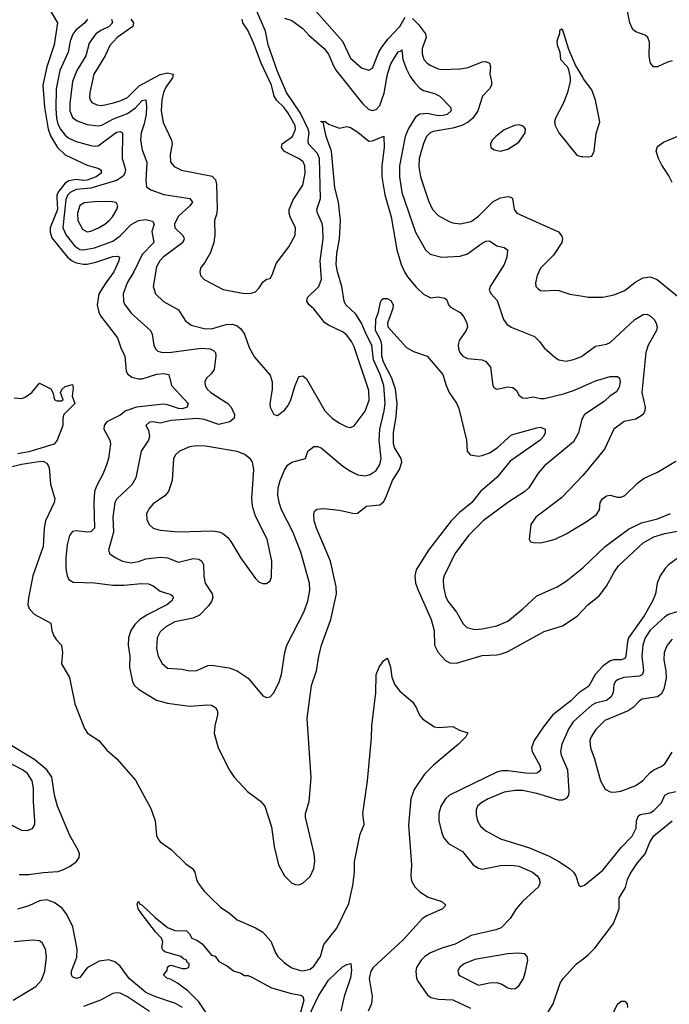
# Model space of a CAD drawing. Header units: inches. Extents: x 1305375 to 1407406, y 744550 to 841633.
# Tile 184 of 256: x 1326921 to 1330474, y 811888 to 817268. Entities that reach past the tile are written whole.
import ezdxf

# ---------------------------------------------------------------- set-up
doc = ezdxf.new("R2010")
doc.units = ezdxf.units.IN
doc.header["$MEASUREMENT"] = 0
doc.layers.add('B3821', color=7, linetype='Continuous')
doc.layers.add('B3831', color=7, linetype='Continuous')

msp = doc.modelspace()

# ---------------------------------------------------------------- linework, layer by layer
at = {"layer": 'B3821', "color": 5}
for points, elevation in [([(1327070, 817348.2), (1327127.6, 817250), (1327108.7, 817130), (1327070, 817009.8), (1327047.6, 816910), (1327056.1, 816790), (1327076.3, 816670), (1327090, 816632.6), (1327128.5, 816570), (1327168.8, 816530), (1327290, 816472.8), (1327354.3, 816454.3), (1327366.4, 816446.4), (1327367.2, 816430), (1327338.5, 816410), (1327290, 816391), (1327270, 816389), (1327230, 816394.5), (1327190, 816387.8), (1327170, 816373.7), (1327135.5, 816330), (1327124.6, 816310), (1327123.4, 816296.6), (1327128.1, 816230), (1327088, 816130), (1327087.5, 816107.5), (1327096.1, 816076.1), (1327181.6, 815970), (1327207.8, 815950), (1327230, 815939.7), (1327270, 815931.5), (1327290, 815932.7), (1327337, 815943), (1327430, 815974.1), (1327455.5, 815975.5), (1327466, 815970), (1327463.8, 815950), (1327436.6, 815890), (1327391.8, 815830), (1327354.6, 815770), (1327344.7, 815710), (1327352.9, 815670), (1327363.7, 815650), (1327456.1, 815530), (1327474.7, 815474.7), (1327496.3, 815430), (1327502.8, 815350), (1327510, 815332), (1327533.8, 815313.8), (1327570, 815305), (1327590, 815306.1), (1327670.9, 815330.9), (1327710, 815334.7), (1327737.3, 815330), (1327751.3, 815270), (1327841.8, 815170), (1327837.5, 815150), (1327810, 815142.1), (1327790, 815143.8), (1327730, 815164.3), (1327707.1, 815167.1), (1327558.9, 815150), (1327501.6, 815130), (1327470, 815107.2), (1327398, 815070), (1327390, 815061), (1327382.7, 815050), (1327381.7, 815030), (1327414.2, 814970), (1327417.8, 814950), (1327405.8, 814870), (1327394.5, 814830), (1327376.1, 814783.9), (1327340.1, 814719.9), (1327330.1, 814690), (1327326.3, 814630), (1327329.6, 814490.4), (1327309.6, 814470.4), (1327290, 814467.7), (1327230, 814474.9), (1327210, 814470.6), (1327194, 814450), (1327181, 814399), (1327173.8, 814330), (1327172.7, 814270), (1327180.5, 814230), (1327190, 814208.9), (1327213.9, 814193.9), (1327330, 814191.8), (1327430, 814177.4), (1327490, 814178.4), (1327587.9, 814187.9), (1327625.9, 814185.9), (1327650, 814175), (1327690, 814145.2), (1327747.4, 814127.4), (1327757.8, 814117.8), (1327762.4, 814110), (1327751.8, 814090), (1327725.5, 814070), (1327622.2, 814017.8), (1327578, 813990), (1327550, 813962.8), (1327529.2, 813930.8), (1327516.6, 813890), (1327513.9, 813850), (1327523.1, 813790), (1327521.2, 813730), (1327537.3, 813650), (1327549.4, 813629.4), (1327570, 813610.3), (1327670, 813549.2), (1327730, 813534), (1327850, 813517.7), (1327950, 813524.4), (1327970, 813521.7), (1327992.2, 813510), (1328002.6, 813490), (1328002.3, 813470), (1327987.3, 813410), (1327984.5, 813370), (1328006.7, 813290), (1328067.8, 813167.8), (1328093.4, 813130), (1328166, 813050), (1328238.4, 812998.4), (1328262, 812970), (1328298.4, 812858.4), (1328312.4, 812750), (1328336.5, 812650), (1328369, 812590), (1328410, 812550.3), (1328430, 812542.3), (1328450, 812541.7), (1328470, 812550.3), (1328510, 812586), (1328529.8, 812630), (1328534.7, 812670), (1328531.3, 812710), (1328483.2, 812910), (1328484.6, 812930), (1328504, 812996), (1328514.1, 813125.9), (1328493.5, 813450), (1328517.5, 813630), (1328544.2, 813710), (1328557.1, 813790), (1328572.4, 813850), (1328622.4, 813990), (1328653.8, 814130), (1328652.2, 814170), (1328620.9, 814310), (1328543.7, 814490), (1328531.8, 814530), (1328529.7, 814570.3), (1328535.8, 814584.2), (1328546.3, 814593.7), (1328582.9, 814597.1), (1328670, 814588.2), (1328749.7, 814570.3), (1328768.2, 814571.8), (1328817.2, 814610), (1328890, 814616.5), (1328910, 814634.4), (1328923.4, 814656.6), (1328959.7, 814750), (1328997.3, 814810), (1329010.8, 814850), (1329007.8, 814870), (1328970, 814929.8), (1328965.7, 814950), (1328965.9, 815010), (1328980.6, 815099.4), (1328984.8, 815170), (1328976, 815250), (1328955.4, 815310), (1328910, 815396.8), (1328901.6, 815430), (1328901, 815490), (1328895.6, 815515.6), (1328866, 815570), (1328868.9, 815631.1), (1328883.7, 815670), (1328894.9, 815725.1), (1328901.3, 815738.7), (1328910, 815744.9), (1328930, 815744.9), (1328950, 815733.4), (1328964, 815710), (1328961.5, 815690), (1328933.4, 815610), (1328934.8, 815590), (1329036.4, 815476.4), (1329075.6, 815455.6), (1329150.1, 815430.1), (1329235.8, 815330), (1329253.1, 815270), (1329270.3, 815230), (1329310, 815172.2), (1329323.5, 815143.5), (1329363.8, 814970), (1329367.5, 814910), (1329383.8, 814890), (1329430, 814883.9), (1329450, 814886.4), (1329490, 814902), (1329532.2, 814927.8), (1329610, 815000.3), (1329750, 815038.5), (1329770, 815040.8), (1329794.3, 815030), (1329794.9, 815010), (1329785.5, 814990), (1329766.9, 814970), (1329603.7, 814856.3), (1329530, 814766), (1329440.9, 814690), (1329394.2, 814630), (1329325.5, 814574.5), (1329280.1, 814530), (1329157, 814370), (1329090, 814262), (1329082.5, 814230), (1329086.1, 814190), (1329099.8, 814150), (1329171.9, 813990), (1329187.1, 813930), (1329189.4, 813850), (1329210.2, 813810), (1329250, 813766.5), (1329274.3, 813754.3), (1329310, 813752.9), (1329450, 813793.4), (1329530, 813797.5), (1329556.7, 813803.3), (1329590, 813816.1), (1329790, 813924.9), (1329890, 813955.9), (1329970, 814009.3), (1330000, 814041.3)], 1220), ([(1327423.3, 817270), (1327427.7, 817250), (1327410.1, 817230), (1327367.5, 817210), (1327337.7, 817190), (1327301.3, 817138.7), (1327283.3, 817070), (1327233.3, 816990), (1327210.1, 816930), (1327195, 816810), (1327194.2, 816770), (1327210, 816733), (1327234.9, 816714.9), (1327290, 816694.4), (1327350, 816687.9), (1327370, 816691.7), (1327433.8, 816726.2), (1327510, 816754.5), (1327553.4, 816786.6), (1327590, 816825.5), (1327610.1, 816830.1), (1327614.8, 816794.8), (1327613.1, 816750), (1327601.9, 816698.1), (1327585.2, 816650), (1327580.9, 816610), (1327590, 816556.3), (1327615.7, 816490), (1327610.2, 816390), (1327615.3, 816355.3), (1327637.7, 816337.7), (1327710, 816313.4), (1327850.7, 816290.7), (1327866.7, 816270), (1327851.8, 816250), (1327787.8, 816192.2), (1327767.8, 816150), (1327770.2, 816130), (1327812, 816090), (1327817.8, 816077.8), (1327821, 816070), (1327812.8, 816050), (1327705, 815970), (1327687.5, 815950), (1327670, 815917.4), (1327650.2, 815810.2), (1327663.2, 815770), (1327707.3, 815727.3), (1327790, 815681.7), (1327825.1, 815625.1), (1327859.5, 815599.5), (1327930, 815580.9), (1327970, 815578.1), (1328050, 815601.6), (1328083.6, 815603.6), (1328110, 815595.1), (1328130, 815579.3), (1328150.9, 815550), (1328176.7, 815476.7), (1328204.8, 815424.8), (1328290, 815326), (1328301.3, 815290), (1328302.4, 815250), (1328288.1, 815168.1), (1328290.8, 815150), (1328310, 815111.3), (1328330, 815106), (1328370, 815134), (1328390, 815160.7), (1328404.2, 815190), (1328428.2, 815270), (1328446.6, 815313.4), (1328450, 815319.1), (1328470, 815322), (1328490, 815306), (1328590, 815130.3), (1328630, 815090.3), (1328670, 815063.6), (1328710, 815044.2), (1328730, 815040.3), (1328750, 815048.5), (1328810, 815128.9), (1328831.4, 815188.6), (1328830, 815240.9), (1328750, 815480.7), (1328736.5, 815510), (1328710, 815544.7), (1328690, 815559.8), (1328610, 815598.2), (1328590, 815612.3), (1328530, 815688), (1328503.9, 815710), (1328492.1, 815730), (1328494.8, 815750), (1328556.1, 815810), (1328571.9, 815850), (1328564.5, 815950), (1328579.9, 816070), (1328579.2, 816130), (1328574.7, 816154.7), (1328549.3, 816210), (1328545.2, 816230), (1328566.6, 816290), (1328559.7, 816510), (1328550, 816536.3), (1328501.2, 816590), (1328497.7, 816610), (1328503.4, 816650), (1328498.3, 816670), (1328456.7, 816756.7), (1328379.5, 816870), (1328330, 816984.5), (1328279.4, 817130), (1328264.4, 817204.4), (1328209.8, 817330.2)], 1260), ([(1328500.4, 817360.4), (1328686.9, 817150), (1328730, 817057.3), (1328790, 817004.4), (1328830, 816991.5), (1328850, 817003.6), (1328884.7, 817090), (1328901.6, 817118.4), (1328936.9, 817163.1), (1329000.4, 817230), (1329030, 817282.2)], 1280), ([(1327292.4, 817270), (1327277, 817250), (1327227.7, 817210), (1327211.2, 817188.8), (1327196.8, 817150), (1327186.4, 817090), (1327140.5, 816990), (1327120.6, 816890), (1327118.1, 816781.9), (1327121.4, 816730), (1327130, 816697.2), (1327144.8, 816670), (1327170, 816637.5), (1327190, 816620.1), (1327230, 816602.2), (1327310, 816579.5), (1327330, 816576.2), (1327350, 816578.9), (1327450, 816653.3), (1327470, 816656.6), (1327483.1, 816650), (1327481.9, 816510), (1327500.1, 816450), (1327496.5, 816430), (1327486.3, 816413.7), (1327450.3, 816389.7), (1327310, 816348.1), (1327230, 816340.3), (1327197.1, 816322.9), (1327185, 816310), (1327173.9, 816286.1), (1327156, 816130), (1327174.6, 816090), (1327222.3, 816030), (1327250, 816012.4), (1327270, 816009.7), (1327330, 816021.4), (1327430, 816057.5), (1327470, 816086), (1327530, 816148.4), (1327570, 816171.3), (1327610, 816176.4), (1327647, 816167), (1327655.5, 816150), (1327644.2, 816110), (1327654.2, 816050), (1327590, 815984.8), (1327544.3, 815890), (1327508.3, 815830), (1327487.5, 815770), (1327488.7, 815730), (1327494.4, 815714.4), (1327530, 815664.7), (1327635.8, 815570), (1327645, 815550), (1327655.4, 815490), (1327663.9, 815470), (1327677.2, 815457.2), (1327702, 815450), (1327751.4, 815451.4), (1327912.9, 815472.9), (1327962.8, 815470), (1327981.1, 815461.1), (1327991.2, 815450), (1327994.3, 815430), (1327984.3, 815355.7), (1327967.9, 815332.1), (1327942.3, 815310), (1327932.7, 815290), (1327934.5, 815270), (1327945.8, 815250), (1327966, 815230), (1328058.4, 815170), (1328077.7, 815150), (1328096.3, 815110), (1328093.2, 815090), (1328069.5, 815070.5), (1328010, 815056.6), (1327930, 815083.7), (1327891.5, 815088.5), (1327750, 815077.7), (1327690, 815063.2), (1327650, 815070.6), (1327630, 815069.6), (1327610.4, 815050), (1327625.5, 815025.5), (1327631.7, 814990), (1327624.7, 814970), (1327585.8, 814910), (1327555.7, 814764.3), (1327534.2, 814725.8), (1327451.3, 814650), (1327441.1, 814630), (1327430.9, 814550), (1327433, 814467), (1327406.3, 814370), (1327414, 814350), (1327442.4, 814330), (1327483.8, 814310), (1327530, 814300.5), (1327570, 814308.1), (1327610, 814322.8), (1327690, 814330.9), (1327730, 814328.4), (1327790, 814303), (1327870, 814324), (1327901, 814321), (1327917.2, 814310), (1327925.8, 814290), (1327928.1, 814228.1), (1327935.2, 814190), (1327974.2, 814130), (1327976.3, 814110), (1327970.6, 814089.4), (1327954.2, 814065.8), (1327905, 814015), (1327870, 813997.3), (1327770, 813977), (1327720.3, 813950), (1327690, 813923.5), (1327672.4, 813890), (1327668.2, 813831.8), (1327677.5, 813790), (1327699.6, 813750), (1327730, 813725.2), (1327810, 813718.9), (1327850, 813710.2), (1327890, 813711.3), (1327950, 813739.2), (1327970, 813742), (1328067, 813727), (1328110.5, 813710), (1328170, 813670.4), (1328250, 813573), (1328270, 813564), (1328290, 813567.3), (1328310, 813590.7), (1328339.7, 813650), (1328352.2, 813690), (1328370.8, 813810), (1328382, 813850), (1328475.7, 814030), (1328497.3, 814090), (1328507.7, 814150), (1328505.7, 814190), (1328459, 814359), (1328414.3, 814470), (1328352.9, 814590), (1328339.6, 814630), (1328333.2, 814670), (1328335, 814710), (1328346.1, 814750), (1328370, 814806.7), (1328386.4, 814833.6), (1328409.6, 814850), (1328484, 814870), (1328496.2, 814910), (1328530, 814935.3), (1328550, 814935.3), (1328570, 814928.7), (1328688.4, 814828.4), (1328730, 814800.2), (1328770, 814781.1), (1328810, 814776), (1328837.9, 814782.1), (1328870, 814805.2), (1328890, 814837.6), (1328898.3, 814870), (1328887.5, 814970), (1328889.9, 815030), (1328915, 815130), (1328919.1, 815170), (1328911.8, 815270), (1328892.7, 815330), (1328856.5, 815410), (1328846.8, 815490), (1328815.4, 815550), (1328791.1, 815610), (1328759.6, 815659.6), (1328704.5, 815710), (1328695.7, 815730), (1328683.1, 815810), (1328658.7, 815890), (1328651.3, 815930), (1328654.6, 815990), (1328669.5, 816070), (1328674.8, 816170), (1328664.1, 816270), (1328643.7, 816350), (1328627, 816550), (1328597, 816630), (1328582, 816698), (1328584, 816704), (1328569.9, 816709.9), (1328570, 816714), (1328571.1, 816711.1), (1328590, 816713), (1328610, 816697.3), (1328670, 816676), (1328710, 816684), (1328730, 816679.3), (1328770, 816654), (1328830, 816604.4), (1328850, 816605.7), (1328911.9, 816631.9), (1328915, 816570), (1328900.9, 816470), (1328900.7, 816410), (1328918.3, 816310), (1328953.3, 816190), (1328983.3, 816010), (1329007, 815930), (1329024.8, 815890), (1329042.7, 815862.7), (1329090, 815806.7), (1329130, 815768), (1329168.8, 815748.8), (1329210, 815754), (1329246.4, 815746.4), (1329256.5, 815736.5), (1329266.7, 815710), (1329277.4, 815697.4), (1329330, 815667.2), (1329350, 815644.9), (1329366.3, 815610), (1329369.4, 815590), (1329363, 815570), (1329325.2, 815514.8), (1329319.8, 815490), (1329320.2, 815470), (1329327.8, 815450), (1329344.7, 815430), (1329370, 815416), (1329450, 815410.2), (1329470, 815400.7), (1329495.9, 815370), (1329508.9, 815268.9), (1329516.4, 815256.4), (1329530, 815248.5), (1329590, 815262), (1329618, 815258), (1329639.2, 815239.2), (1329650, 815216), (1329670, 815202), (1329690, 815200.5), (1329730, 815206.7), (1329770, 815197.4), (1329790, 815198.8), (1329895.6, 815224.4), (1329950, 815241), (1330000, 815263.7)], 1240), ([(1327528.4, 817270), (1327543.7, 817250), (1327540.5, 817230), (1327453.9, 817170), (1327413.7, 817126.3), (1327387.9, 817070), (1327327.2, 816970), (1327303.7, 816870), (1327303.2, 816843.2), (1327306, 816830), (1327315.9, 816815.9), (1327342.2, 816802.2), (1327370, 816799.8), (1327433.3, 816813.3), (1327470, 816824.1), (1327510, 816843.4), (1327573.9, 816906.1), (1327690, 816968.5), (1327730, 816976.8), (1327759.5, 816970), (1327756.3, 816950), (1327720.9, 816899.1), (1327706.8, 816870), (1327697.7, 816830), (1327694.6, 816770), (1327705.6, 816705.6), (1327751, 816610), (1327754, 816590), (1327744.4, 816530), (1327745.8, 816490), (1327765, 816465), (1327806.5, 816446.5), (1327973.3, 816413.3), (1327992, 816392), (1327997.6, 816370), (1328000.2, 816230), (1327997, 816203), (1327986.3, 816170), (1327988.2, 816090), (1327982.2, 816050), (1327964.2, 815995.8), (1327935.9, 815944.1), (1327910.4, 815910), (1327905.3, 815890), (1327910.4, 815870), (1327930, 815848.5), (1328033.8, 815793.8), (1328150, 815771.6), (1328186.6, 815773.4), (1328210, 815781.6), (1328230, 815802), (1328250, 815833.4), (1328270, 815850.5), (1328290, 815853.4), (1328303.5, 815876.5), (1328323.6, 815936.4), (1328392.9, 816027.1), (1328428.4, 816090), (1328428.6, 816130), (1328399.8, 816190), (1328393.8, 816210), (1328394.4, 816230), (1328415.8, 816284.2), (1328470, 816363.7), (1328482.9, 816430), (1328481.2, 816470), (1328470.6, 816490.6), (1328450, 816506.9), (1328370, 816548.1), (1328353.5, 816570), (1328356.9, 816590), (1328412.3, 816630), (1328428.8, 816670), (1328427, 816690), (1328390, 816757.9), (1328364.7, 816790), (1328326.6, 816826.6), (1328313.3, 816850), (1328297.4, 816910), (1328241.7, 817030), (1328200.5, 817140.5), (1328169.5, 817210), (1328142.1, 817250), (1328138.1, 817270)], 1280), ([(1328370, 817277), (1328410, 817263.1), (1328470, 817218.8), (1328502.4, 817182.4), (1328585.2, 817110), (1328610, 817078.7), (1328636.4, 817016.4), (1328652.5, 816990), (1328796.1, 816810), (1328830, 816778), (1328850, 816770.9), (1328870, 816776.8), (1328890, 816798.5), (1328914, 816866), (1328932.9, 816970), (1328950, 817027.2), (1328990, 817091.6), (1329003.8, 817096.2), (1329010, 817104), (1329017.2, 817050), (1329036.8, 816996.8), (1329057, 816957), (1329082.6, 816922.6), (1329110, 816894), (1329130, 816881.4), (1329190, 816864.4), (1329219.3, 816850), (1329277.6, 816790), (1329280.3, 816770), (1329258.4, 816750), (1329236.5, 816743.5), (1329210, 816742.3), (1329150, 816755.2), (1329109.1, 816750.9), (1329085.5, 816734.5), (1329046.8, 816673.2), (1329030, 816629.6), (1328998.7, 816470), (1328997.7, 816410), (1329010, 816323.8), (1329086.4, 816106.4), (1329139.6, 816010), (1329166.7, 815986.7), (1329229.4, 815969.4), (1329330, 815976.3), (1329370, 815989.4), (1329450, 816047.1), (1329470, 816057.2), (1329490, 816060.3), (1329530, 816031.6), (1329570, 816022.6), (1329588.2, 816010), (1329585.5, 815970), (1329571.3, 815930), (1329494.3, 815810), (1329488.8, 815790), (1329498.7, 815770), (1329532.8, 815732.8), (1329566.9, 815630), (1329584.7, 815604.7), (1329608.7, 815588.7), (1329736, 815536), (1329763.1, 815510), (1329790, 815474.9), (1329850, 815422.4), (1329870, 815408.5), (1329910, 815402.6), (1329950, 815410.3), (1329990, 815425.2), (1330000, 815432.6)], 1260), ([(1329070, 817274.5), (1329102.4, 817242.4), (1329139.5, 817190), (1329143.1, 817170), (1329122.7, 817110), (1329121.5, 817081.5), (1329132.1, 817050), (1329149.6, 817029.6), (1329170, 817017.7), (1329210, 816998.4), (1329230, 816995.8), (1329330, 816999.8), (1329372.9, 817007.1), (1329450, 817037.6), (1329470, 817040.2), (1329490.9, 817030.9), (1329495, 817010), (1329491.8, 816970), (1329502, 816930), (1329501.8, 816910), (1329490.1, 816890), (1329452.2, 816850), (1329427.2, 816770), (1329399.9, 816730), (1329372.8, 816707.2), (1329338.2, 816690), (1329290, 816675.2), (1329182.4, 816657.6), (1329165.8, 816650), (1329146.3, 816630), (1329128.7, 816591.3), (1329106.4, 816510), (1329104.7, 816464.7), (1329113.2, 816410), (1329157.6, 816277.6), (1329179.4, 816230), (1329210, 816197.5), (1329270, 816165.2), (1329290, 816157.6), (1329330, 816152.4), (1329390, 816166), (1329430, 816195), (1329510, 816273.6), (1329550, 816293.6), (1329590, 816302.3), (1329610, 816296.9), (1329615.8, 816290), (1329624.9, 816230), (1329639.5, 816210), (1329868, 816108), (1329885.9, 816085.9), (1329890.4, 816070), (1329886.7, 816050), (1329839.5, 815980.5), (1329770, 815909.4), (1329751.8, 815870), (1329742, 815830), (1329744.4, 815810), (1329756.5, 815796.5), (1329770, 815788.8), (1329790, 815786), (1329850, 815790.4), (1329870, 815787.4), (1329930, 815768.9), (1330000, 815757.5)], 1280), ([(1330000, 816952.9), (1329960.1, 817020.1), (1329925.1, 817105.1), (1329892.3, 817210), (1329883.6, 817216.4), (1329872.7, 817207.3), (1329872.7, 817192.7), (1329858.8, 817150), (1329860.7, 817130), (1329874.8, 817090), (1329878.8, 817050), (1329914, 817014), (1329920.9, 817000.9), (1329932.2, 816952.2), (1329932.2, 816930), (1329917.4, 816870), (1329894, 816810), (1329852.2, 816730), (1329846, 816710), (1329850.3, 816690), (1329870.3, 816650), (1329967.9, 816527.9), (1329990, 816521.1), (1330000, 816520.2)], 1320), ([(1326890, 815202), (1326930, 815198), (1326950, 815204.7), (1326988, 815230), (1327030, 815282), (1327091.3, 815251.3), (1327102, 815230), (1327112, 815190), (1327124.9, 815184.9), (1327150, 815185.5), (1327159, 815190), (1327144, 815230), (1327151.9, 815248.1), (1327170, 815264), (1327210, 815274), (1327213.7, 815253.7), (1327208.4, 815210), (1327222.6, 815170), (1327162.8, 815110), (1327156, 815090), (1327156.6, 815050), (1327126.2, 814970), (1327110, 814948.8), (1326970, 814905.8), (1326910, 814895.4)], 1180), ([(1330000, 815093.8), (1329994.7, 815085.3), (1329977.2, 815010), (1329950, 814960.7), (1329790.3, 814830), (1329756.5, 814790), (1329705.2, 814710), (1329683.9, 814690), (1329591.3, 814630), (1329456.1, 814530), (1329376.2, 814450), (1329300.7, 814350), (1329242.6, 814230), (1329237.8, 814210), (1329239.3, 814170), (1329250, 814117.3), (1329262.8, 814090), (1329310.1, 814030.1), (1329346.4, 813966.4), (1329366.9, 813946.9), (1329410, 813936.9), (1329450, 813939.3), (1329530, 813955.2), (1329590, 813982.3), (1329672, 814048), (1329750, 814120.2), (1329860.7, 814170), (1329910, 814200.9), (1330000, 814273)], 1240), ([(1326830, 814814.2), (1326930, 814838.6), (1327025.4, 814854.6), (1327050, 814856.6), (1327070, 814844.6), (1327081.7, 814821.7), (1327090.2, 814730.2), (1327113.2, 814650), (1327109.3, 814630), (1327061.5, 814530), (1327054.7, 814490), (1327048.9, 814390), (1326992.1, 814230), (1326969, 814109), (1326965.7, 814070), (1326972.4, 814050), (1327000.4, 814020.4), (1327091, 813971), (1327096.5, 813930), (1327105.7, 813905.7), (1327120.7, 813880.7), (1327150.3, 813850), (1327155.3, 813810), (1327149, 813749), (1327193.7, 813673.7), (1327222.3, 813530), (1327274.4, 813394.4), (1327291.6, 813370), (1327353.4, 813330), (1327397.5, 813277.5), (1327451.3, 813230), (1327553.7, 813113.7), (1327637.6, 812957.6), (1327662, 812890), (1327668.7, 812810), (1327677.3, 812790), (1327690, 812776.5), (1327750, 812734.7), (1327830, 812656.5), (1327866.7, 812630), (1327878.9, 812610), (1327887.6, 812570), (1327897.4, 812550), (1327930, 812507), (1327965.7, 812470), (1328019.6, 812419.6), (1328070, 812384.9), (1328109.6, 812349.6), (1328210, 812306.8), (1328250, 812281.8), (1328293.5, 812233.5), (1328320.6, 812170), (1328333.5, 812150), (1328370, 812114.2), (1328410, 812087.5), (1328450, 812073.9), (1328470, 812071.9), (1328510, 812080.4), (1328530, 812095.9), (1328565.4, 812150), (1328585, 812215), (1328655.7, 812304.3), (1328720.5, 812439.5), (1328743.2, 812536.8), (1328751.6, 812610), (1328752.6, 812667.4), (1328774.9, 812785.1), (1328782.7, 812817.3), (1328804, 812870), (1328797.1, 812930), (1328823.1, 813110), (1328844.8, 813344.8), (1328846.4, 813410), (1328868.2, 813590), (1328869.8, 813690), (1328886.4, 813730), (1328910, 813764.9), (1328930, 813778.8), (1328934.4, 813774.4), (1328948.2, 813730), (1328956.1, 813676.1), (1328972.8, 813632.8), (1328999.8, 813599.8), (1329070, 813540.5), (1329090, 813510.7), (1329108.3, 813468.3), (1329126.6, 813446.6), (1329190, 813404.9), (1329210, 813400.5), (1329290, 813406), (1329326, 813386), (1329372.3, 813372.3), (1329361.1, 813350), (1329320.8, 813310), (1329184.8, 813195.2), (1329134.4, 813145.6), (1329079, 813061), (1329060.3, 813010), (1329047.5, 812867.5), (1329063.4, 812650), (1329059.9, 812590), (1329063.5, 812563.5), (1329081.3, 812530), (1329110, 812501.8), (1329154.4, 812474.4), (1329230.5, 812450), (1329251.3, 812430), (1329233.4, 812410), (1329148.1, 812371.9), (1329123.7, 812356.3), (1329018.8, 812241.2), (1328853.6, 812090), (1328841.3, 812070), (1328832, 812030), (1328848.7, 811930), (1328844.1, 811890), (1328827.6, 811850)], 1180), ([(1330000, 814777.8), (1329884.9, 814655.1), (1329743.1, 814550), (1329716.4, 814510), (1329706.8, 814430), (1329715.3, 814415.3), (1329730.6, 814410.6), (1329770, 814410.4), (1329810, 814418.7), (1329850, 814430.3), (1329910, 814458.7), (1330000, 814513.3)], 1260), ([(1330000, 813603.8), (1329979.1, 813590), (1329934.5, 813545.5), (1329836.3, 813470), (1329788.6, 813410), (1329735, 813330), (1329720.6, 813290), (1329722.9, 813270), (1329767.1, 813190), (1329768.9, 813170), (1329761, 813159), (1329749.2, 813150.8), (1329730.7, 813149.3), (1329689.5, 813150.5), (1329590, 813163.9), (1329557.1, 813162.9), (1329530, 813156.1), (1329272.3, 813030), (1329248.8, 813010), (1329224.2, 812970), (1329214.1, 812930), (1329214.1, 812890), (1329227.3, 812830), (1329239.4, 812799.4), (1329267, 812767), (1329342.6, 812722.6), (1329400.3, 812650), (1329430, 812632.1), (1329450, 812627.3), (1329550, 812646.8), (1329610, 812647.8), (1329650, 812643.5), (1329725.8, 812610), (1329751, 812590), (1329763, 812570), (1329766.2, 812550), (1329758.5, 812530), (1329670.2, 812450), (1329637.1, 812410), (1329602.9, 812357.1), (1329553.3, 812306.7), (1329525.5, 812294.5), (1329390, 812264.1), (1329302.9, 812217.1), (1329230, 812195.5), (1329168, 812170), (1329136.3, 812150), (1329117.1, 812130), (1329091.8, 812090), (1329087.1, 812070), (1329091.7, 812030), (1329101.6, 812010), (1329150, 811941.3), (1329170, 811925.2), (1329210, 811917), (1329290, 811912.5), (1329386.6, 811866.6)], 1220), ([(1330000, 813478.2), (1329948.3, 813431.7), (1329925, 813395), (1329886.4, 813310), (1329878.6, 813270), (1329882.7, 813250), (1329917, 813170), (1329925.1, 813050), (1329921.8, 813030), (1329910, 813012.2), (1329890, 813003.9), (1329870, 813003.9), (1329750, 813039.2), (1329670, 813055.9), (1329630, 813057), (1329570, 813046.5), (1329483.6, 813010), (1329448.8, 812991.2), (1329425.5, 812970), (1329417.5, 812950), (1329417, 812923), (1329425, 812890), (1329441.6, 812861.6), (1329470, 812835.6), (1329550, 812792.2), (1329710, 812743.2), (1329817.3, 812697.3), (1329868.7, 812668.7), (1329928.2, 812630), (1329950.4, 812610), (1329962.4, 812590), (1329979.8, 812539.8), (1329990, 812531), (1330000, 812534.9)], 1240), ([(1326917.9, 812597.9), (1326970, 812596.5), (1327050, 812608.6), (1327130, 812614.1), (1327157.3, 812622.7), (1327197.3, 812642.7), (1327231.7, 812668.3), (1327246.5, 812690), (1327247.5, 812710), (1327240.6, 812730), (1327195.6, 812810), (1327128, 812970), (1327111.2, 813030), (1327097.1, 813130), (1327069.9, 813170), (1327003.7, 813223.7), (1326854.2, 813314.2)], 1180), ([(1326870, 812871.2), (1326930, 812840.2), (1326962.2, 812837.8), (1326991.8, 812848.2), (1327003.1, 812870), (1327004.5, 812890), (1326996.1, 812996.1), (1326996.6, 813070), (1326988.7, 813110), (1326962.7, 813150), (1326936.7, 813170), (1326859.9, 813210)], 1220), ([(1327811.5, 811871.5), (1327772.8, 811892.8), (1327659.3, 811930), (1327610, 811952.8), (1327519.5, 812030), (1327470, 812095.9), (1327441, 812121), (1327408.4, 812131.6), (1327355.3, 812124.7), (1327290, 812088.3), (1327250, 812035.3), (1327230, 812029.8), (1327210, 812038.7), (1327203.6, 812050), (1327205, 812070), (1327233.9, 812146.1), (1327235.7, 812190), (1327210.8, 812310.8), (1327178.8, 812378.8), (1327152.8, 812412.8), (1327110, 812443.6), (1327070, 812459.4), (1327030, 812453.1), (1326970, 812425.6), (1326908.3, 812408.3)], 1180), ([(1327941.6, 811841.6), (1327901, 811901), (1327841.2, 811961.2), (1327783.2, 812003.2), (1327745.2, 812025.2), (1327728, 812030), (1327708, 812050), (1327727.3, 812072.7), (1327728.4, 812091.6), (1327740.4, 812099.6), (1327750, 812102), (1327810, 812084.7), (1327830, 812084.7), (1327846, 812090), (1327848, 812110), (1327837.2, 812117.2), (1327832.7, 812130), (1327816.6, 812136.6), (1327802, 812150), (1327715.1, 812175.1), (1327703.7, 812183.7), (1327698, 812198), (1327702.9, 812230), (1327696.9, 812250), (1327663.3, 812283.3), (1327590, 812378), (1327569.6, 812410), (1327563.7, 812436.3), (1327570, 812450.8), (1327576.8, 812436.8), (1327590, 812430.6), (1327661.8, 812361.8), (1327730, 812308.4), (1327770, 812291.3), (1327834, 812290), (1327850, 812274), (1327862, 812250), (1327890, 812238.8), (1327919, 812219), (1327970, 812156), (1327990, 812150.7), (1328010, 812122), (1328056.7, 812096.7), (1328090, 812070.8), (1328130, 812058.8), (1328150, 812044.7), (1328170, 812046), (1328190, 812037.3), (1328298.4, 811978.4), (1328406.7, 811946.7), (1328457.6, 811937.6), (1328470, 811930.8), (1328474, 811910), (1328452.2, 811830)], 1160), ([(1326884.6, 811910), (1327010, 811984.6), (1327039.8, 812020.2), (1327059.2, 812070), (1327067.7, 812147.7), (1327061.7, 812190), (1327044.5, 812224.5), (1327030, 812235.3), (1326990, 812238.8), (1326890, 812229.4)], 1220), ([(1328490, 811795.5), (1328554, 811930), (1328610, 812019.5), (1328686.8, 812093.2), (1328710, 812106.5), (1328731.5, 812111.5), (1328735.3, 812075.3), (1328730, 812032.3), (1328696.3, 811930), (1328677.8, 811850)], 1160), ([(1329788.5, 811810), (1329837.8, 811890), (1329876.5, 812003.5), (1329893.3, 812030), (1329966.6, 812110), (1330000, 812135.6)], 1220), ([(1327630, 811848.5), (1327510, 811929.1), (1327470, 811948.4), (1327450, 811951.6), (1327430, 811947.2), (1327362, 811910), (1327270, 811876.7)], 1220)]:
    msp.add_lwpolyline(points, dxfattribs=dict(at, elevation=elevation))
for points, elevation in [([(1329652.5, 816692.5), (1329627.7, 816690), (1329570, 816666.8), (1329524.4, 816630), (1329505.2, 816610), (1329495.3, 816590), (1329498, 816570), (1329516, 816556), (1329550, 816549.3), (1329590, 816559.7), (1329650, 816599.1), (1329685.4, 816650), (1329687.6, 816670), (1329679.8, 816679.8), (1329668.5, 816688.5)], 1320), ([(1327415, 816275), (1327330, 816273.4), (1327273.6, 816266.4), (1327250, 816253.2), (1327236.6, 816210), (1327239.6, 816170), (1327263.9, 816123.9), (1327290, 816108.4), (1327310, 816111.5), (1327352.1, 816130), (1327387.3, 816150), (1327410.8, 816170), (1327428.7, 816190), (1327452.1, 816230), (1327457.4, 816250), (1327448.2, 816268.2)], 1260), ([(1327890, 814939.9), (1327850, 814934.7), (1327794.6, 814910), (1327772.6, 814890), (1327761.8, 814870), (1327755.4, 814750), (1327735.5, 814690), (1327714, 814666), (1327650, 814623.1), (1327630, 814599.6), (1327615.3, 814570), (1327616.7, 814536.7), (1327628.9, 814510), (1327650.2, 814490.2), (1327690, 814478.8), (1327790, 814469.3), (1327975.4, 814475.4), (1328010, 814470.2), (1328030, 814462), (1328058.7, 814438.7), (1328076, 814416), (1328130, 814325.5), (1328210, 814214), (1328230, 814194.8), (1328250, 814186.8), (1328270, 814186.8), (1328290, 814201), (1328298.7, 814221.3), (1328300.5, 814310), (1328273.5, 814430), (1328210, 814555.1), (1328194.5, 814610), (1328190.9, 814650.9), (1328201.1, 814810), (1328194.2, 814850), (1328185.1, 814865.1), (1328152.6, 814892.6), (1328110, 814908.8), (1327937.2, 814937.2)], 1260), ([(1329648, 812168), (1329590, 812163.5), (1329410, 812132.1), (1329352.4, 812110), (1329327, 812090), (1329317.6, 812070), (1329322.4, 812050), (1329330, 812043.7), (1329430, 811993.4), (1329490, 812005.3), (1329530, 812007), (1329558.6, 811998.6), (1329590, 811978.7), (1329610, 811972), (1329630, 811974), (1329650, 811988.5), (1329677.2, 812030), (1329687.7, 812067.7), (1329699.5, 812130), (1329697.2, 812150), (1329683.7, 812163.7)], 1240)]:
    msp.add_lwpolyline(points, close=True, dxfattribs=dict(at, elevation=elevation))
at = {"layer": 'B3831', "color": 5}
for points, elevation in [([(1330490, 817043.9), (1330463.4, 817036.6), (1330410, 817009.8), (1330387.8, 817010), (1330371, 817030), (1330366.8, 817046.8), (1330363.4, 817070), (1330365.2, 817145.2), (1330357.2, 817170), (1330342.6, 817182.6), (1330290, 817200.7), (1330274.1, 817214.1), (1330258, 817250), (1330242.8, 817322.8)], 1280), ([(1330000, 816520.2), (1330030, 816517.6), (1330050, 816523), (1330062, 816550), (1330073.9, 816646.1), (1330094, 816710), (1330070, 816828.7), (1330050, 816883.7), (1330004.8, 816944.8), (1330000, 816952.9)], 1320), ([(1330490, 816378.5), (1330470, 816417.6), (1330432.9, 816472.9), (1330415.4, 816510), (1330402.3, 816550), (1330410, 816575.3), (1330441.8, 816598.2), (1330530, 816634.8)], 1280), ([(1330000, 815757.5), (1330030, 815752.6), (1330110, 815751.4), (1330170, 815764.9), (1330230, 815788.8), (1330286.4, 815833.6), (1330330, 815858), (1330370, 815863.2), (1330408.1, 815848.1), (1330550, 815731.7)], 1280), ([(1330000, 815432.6), (1330070, 815483.9), (1330130, 815495.2), (1330150, 815503.5), (1330285, 815630), (1330330, 815656.2), (1330350, 815659.1), (1330370, 815650.3), (1330391.5, 815630), (1330402.8, 815610), (1330406.9, 815590), (1330404.2, 815570), (1330358.9, 815490), (1330346.1, 815450), (1330323.7, 815230), (1330341.2, 815150), (1330339.6, 815130), (1330330.3, 815110), (1330290, 815085.6), (1330227.3, 815072.7), (1330170.5, 815030), (1330118.6, 814921.4), (1330011.5, 814790), (1330000, 814777.8)], 1260), ([(1330000, 815263.7), (1330070, 815295.5), (1330150, 815318.4), (1330190, 815318.9), (1330200.7, 815310), (1330205.9, 815290), (1330199.7, 815260.3), (1330185.1, 815234.9), (1330150, 815212.2), (1330117.6, 815182.4), (1330010, 815109.8), (1330000, 815093.8)], 1240), ([(1330000, 814513.3), (1330030, 814531.5), (1330075.1, 814564.9), (1330091.2, 814590), (1330096.3, 814630), (1330108.3, 814650), (1330130, 814666.4), (1330150, 814670.2), (1330190, 814658.5), (1330210, 814659.6), (1330230, 814668.9), (1330302.2, 814737.8), (1330336.3, 814763.7), (1330410, 814796.1), (1330510, 814855.9)], 1260), ([(1330000, 814273), (1330003.9, 814276.1), (1330123.1, 814390), (1330250, 814484.4), (1330321.6, 814518.4), (1330410, 814540.4), (1330479.8, 814570)], 1240), ([(1330000, 814041.3), (1330028.4, 814071.6), (1330090, 814119.3), (1330130, 814173.2), (1330171.9, 814250), (1330196, 814284), (1330330.3, 814409.7), (1330390, 814441.8), (1330450, 814461.2), (1330576.5, 814483.5)], 1220), ([(1330550, 814348.1), (1330469.3, 814290), (1330451, 814270), (1330424.6, 814230), (1330406.9, 814190), (1330398.6, 814130), (1330382.5, 814090), (1330335.5, 814010), (1330251.3, 813890), (1330244.6, 813870), (1330235.7, 813790), (1330230, 813778.2), (1330210.6, 813769.4), (1330170, 813769.4), (1330150, 813764.6), (1330110, 813735.9), (1330068.2, 813690), (1330033.9, 813626.1), (1330000, 813603.8)], 1220), ([(1330539.5, 814040.5), (1330470, 814017.3), (1330450, 814005.6), (1330370, 813932.9), (1330341.5, 813890), (1330329.6, 813850), (1330324.2, 813790), (1330331.9, 813710), (1330326.5, 813690), (1330310, 813681.8), (1330225.8, 813674.2), (1330190, 813660.6), (1330178, 813650), (1330170, 813633.3), (1330167.1, 813590), (1330154.5, 813565.5), (1330130, 813548.4), (1330070, 813533.3), (1330050, 813523), (1330000, 813478.2)], 1240), ([(1330490, 813882.8), (1330462.3, 813850), (1330445.7, 813810), (1330443.2, 813770), (1330454.3, 813710), (1330455.7, 813670), (1330444.6, 813610), (1330430, 813582), (1330410, 813568.2), (1330325, 813555), (1330310, 813545.7), (1330275.6, 813510), (1330248.5, 813491.5), (1330121.4, 813438.6), (1330072.1, 813390), (1330045.6, 813350), (1330039.3, 813330), (1330042.2, 813290), (1330064.5, 813230), (1330098, 813110), (1330123.2, 813063.2), (1330150, 813048.2), (1330170, 813046.4), (1330208, 813052), (1330290, 813084.4), (1330329.4, 813110.6), (1330370, 813154.2), (1330390, 813169.2), (1330430, 813188.1), (1330450, 813202.8), (1330490, 813266.2)], 1260), ([(1330000, 812534.9), (1330010, 812538.8), (1330110, 812620.3), (1330212.5, 812747.5), (1330270, 812807.6), (1330292.2, 812850), (1330294.3, 812890), (1330303.1, 812916.9), (1330314.7, 812925.3), (1330370, 812935), (1330390, 812946.9), (1330431.7, 812988.3), (1330450, 813031.5), (1330470, 813041.7), (1330510, 813051.3)], 1240), ([(1330000, 812135.6), (1330030, 812158.7), (1330065.9, 812194.1), (1330169, 812330), (1330199, 812410), (1330199.9, 812470), (1330234, 812526), (1330245.2, 812570), (1330259, 812601), (1330299.2, 812660.8), (1330341.9, 812710), (1330366.4, 812773.6), (1330390, 812808.3), (1330490, 812890.9)], 1220), ([(1330158.2, 811821.8), (1330190, 811888.9), (1330210, 811904.9), (1330230, 811905.5), (1330242.4, 811890), (1330245.7, 811870)], 1180)]:
    msp.add_lwpolyline(points, dxfattribs=dict(at, elevation=elevation))

doc.saveas('drawing.dxf')
